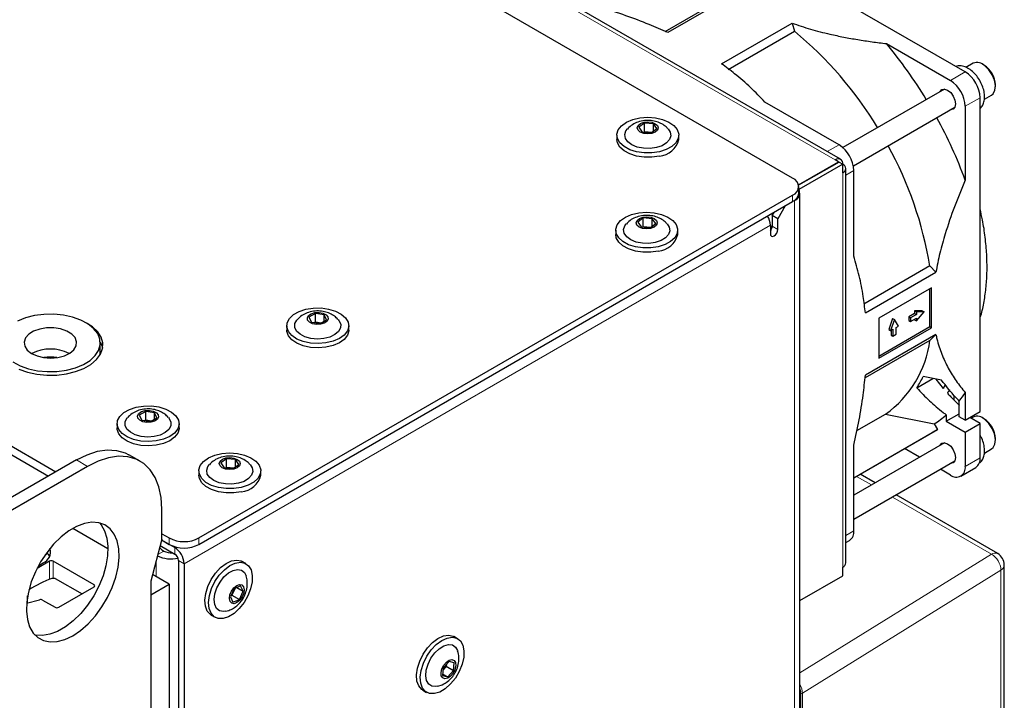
# Paper-space layout 'Blatt4' of a CAD drawing. Header units: millimetres. Extents: x 5 to 418, y 2 to 292.
# Tile 69 of 70: x 303 to 350, y 194 to 227. Entities that reach past the tile are written whole.
import ezdxf

# ---------------------------------------------------------------- set-up
doc = ezdxf.new("R2010")
doc.units = ezdxf.units.MM

psp = doc.layouts.new('Blatt4')

# ---------------------------------------------------------------- linework, layer by layer
at = {"color": 7, "linetype": 'Continuous', "lineweight": 25}
for p, q in [((340.085, 219.017), (283.163, 251.877)), ((342.368, 219.909), (308.426, 239.503)), ((254.1, 234.427), (305.011, 205.037)), ((253.747, 234.223), (304.658, 204.832)), ((348.305, 224.068), (333.456, 232.641)), ((337.493, 227.879), (334.137, 225.941)), ((334.015, 225.994), (337.1, 227.776)), ((336.7, 224.461), (340.056, 226.399)), ((337.023, 224.187), (340.17, 226.004)), ((340.056, 226.399), (340.17, 226.004)), ((344.554, 225.417), (347.598, 223.66)), ((348.685, 224.482), (348.338, 224.281)), ((349.194, 224.398), (349.123, 224.438)), ((347.314, 223.257), (342.477, 220.465)), ((349.742, 223.367), (349.742, 223.449)), ((349.012, 207.901), (349.012, 222.844)), ((349.217, 222.768), (349.56, 222.966)), ((342.294, 220.599), (338.763, 222.637)), ((342.977, 219.599), (347.814, 222.391)), ((348.305, 222.435), (348.305, 218.92)), ((333.029, 221.637), (332.762, 221.441)), ((332.762, 221.441), (332.923, 221.209)), ((333.458, 221.602), (333.029, 221.637)), ((333.029, 221.229), (333.029, 221.637)), ((333.351, 221.173), (333.619, 221.37)), ((333.619, 221.37), (333.458, 221.602)), ((333.458, 221.251), (333.458, 221.602)), ((331.715, 221.058), (331.715, 220.854)), ((332.923, 221.209), (333.351, 221.173)), ((332.994, 221.203), (333.029, 221.229)), ((333.029, 221.229), (333.387, 221.199)), ((333.029, 221.229), (333.038, 221.199)), ((334.665, 220.854), (334.665, 221.058)), ((342.277, 219.792), (342.118, 219.884)), ((340.368, 218.69), (342.277, 219.792)), ((342.294, 219.782), (340.372, 218.672)), ((342.471, 219.68), (340.379, 218.472)), ((342.277, 219.772), (342.277, 219.792)), ((342.294, 219.782), (342.471, 219.68)), ((342.471, 219.272), (342.471, 219.68)), ((342.618, 200.696), (342.618, 219.476)), ((343.001, 215.296), (343.001, 219.374)), ((340.378, 218.303), (340.378, 218.609)), ((311.818, 201.883), (340.085, 218.201)), ((340.429, 190.499), (340.429, 218.303)), ((311.818, 201.576), (340.085, 217.894)), ((339.731, 217.69), (339.378, 217.078)), ((340.173, 217.945), (339.731, 217.69)), ((332.976, 217.116), (332.709, 216.92)), ((333.405, 217.081), (332.976, 217.116)), ((332.976, 216.708), (332.976, 217.116)), ((333.566, 216.849), (333.405, 217.081)), ((333.405, 216.73), (333.405, 217.081)), ((339.112, 217.231), (339.201, 217.384)), ((339.378, 217.078), (339.112, 217.231)), ((339.112, 217.231), (339.112, 216.721)), ((339.378, 216.568), (339.378, 217.078)), ((332.709, 216.92), (332.87, 216.688)), ((332.87, 216.688), (333.298, 216.652)), ((332.941, 216.682), (332.976, 216.708)), ((332.976, 216.708), (333.334, 216.678)), ((332.976, 216.708), (332.985, 216.678)), ((333.298, 216.652), (333.566, 216.849)), ((339.024, 216.772), (339.024, 216.364)), ((331.662, 216.537), (331.662, 216.333)), ((334.612, 216.333), (334.612, 216.537)), ((346.621, 214.831), (343.474, 213.014)), ((346.621, 214.831), (346.907, 214.535)), ((343.55, 212.597), (346.907, 214.535)), ((346.702, 213.799), (344.191, 212.349)), ((346.702, 211.892), (346.702, 213.799)), ((346.614, 211.943), (346.614, 213.748)), ((317.36, 212.574), (317.056, 212.396)), ((317.056, 212.396), (317.171, 212.155)), ((317.779, 212.511), (317.36, 212.574)), ((317.36, 212.165), (317.36, 212.574)), ((317.894, 212.27), (317.779, 212.511)), ((317.779, 212.202), (317.779, 212.511)), ((345.895, 212.571), (345.616, 212.41)), ((345.616, 212.41), (345.616, 212.241)), ((345.616, 212.41), (345.704, 212.359)), ((345.983, 212.52), (345.704, 212.359)), ((346.257, 212.696), (345.895, 212.7)), ((345.895, 212.7), (345.895, 212.571)), ((345.895, 212.7), (345.983, 212.649)), ((345.895, 212.571), (345.983, 212.52)), ((345.983, 212.649), (345.983, 212.52)), ((346.345, 212.645), (345.983, 212.649)), ((345.983, 212.222), (346.345, 212.645)), ((346.257, 212.696), (346.345, 212.645)), ((316, 211.986), (316, 211.782)), ((317.171, 212.155), (317.59, 212.092)), ((317.307, 212.134), (317.36, 212.165)), ((317.36, 212.165), (317.643, 212.123)), ((317.36, 212.165), (317.368, 212.125)), ((317.59, 212.092), (317.894, 212.27)), ((318.95, 211.782), (318.95, 211.986)), ((344.191, 212.349), (344.191, 210.443)), ((344.191, 210.545), (346.614, 211.943)), ((344.848, 212.328), (344.663, 211.803)), ((344.936, 212.277), (344.751, 211.752)), ((344.848, 212.328), (344.936, 212.277)), ((345.121, 211.966), (344.936, 212.277)), ((345.009, 211.901), (345.121, 211.966)), ((345.616, 212.241), (345.704, 212.19)), ((345.704, 212.359), (345.704, 212.19)), ((345.704, 212.19), (345.983, 212.351)), ((345.895, 212.3), (345.895, 212.273)), ((345.895, 212.273), (345.983, 212.222)), ((345.983, 212.351), (345.983, 212.222)), ((346.614, 211.943), (346.702, 211.892)), ((346.907, 211.575), (343.55, 209.637)), ((344.191, 210.443), (346.702, 211.892)), ((344.663, 211.803), (344.751, 211.752)), ((344.751, 211.752), (344.863, 211.816)), ((344.774, 211.765), (344.774, 211.545)), ((344.774, 211.545), (344.863, 211.494)), ((344.863, 211.816), (344.863, 211.494)), ((344.863, 211.494), (345.009, 211.579)), ((345.009, 211.579), (345.009, 211.901)), ((346.907, 211.575), (346.621, 211.286)), ((307.122, 210.761), (307.122, 211.169)), ((346.621, 211.286), (343.535, 209.505)), ((347.177, 209.395), (346.302, 209.571)), ((346, 209.035), (346.766, 209.478)), ((346.903, 209.45), (347.254, 209.004)), ((347.776, 208.446), (347.778, 208.666)), ((348.305, 208.803), (348.305, 207.493)), ((348.022, 207.656), (348.022, 208.402)), ((309.281, 207.91), (308.977, 207.732)), ((308.977, 207.732), (309.092, 207.491)), ((309.7, 207.847), (309.281, 207.91)), ((309.281, 207.502), (309.281, 207.91)), ((309.815, 207.606), (309.7, 207.847)), ((309.7, 207.539), (309.7, 207.847)), ((343.145, 206.996), (344.509, 207.783)), ((344.509, 207.783), (346.828, 207.318)), ((347.403, 207.442), (348.022, 207.799)), ((347.403, 207.745), (347.403, 207.442)), ((348.305, 207.493), (349.012, 207.901)), ((307.921, 207.322), (307.921, 207.118)), ((309.092, 207.491), (309.511, 207.428)), ((309.228, 207.471), (309.281, 207.502)), ((309.281, 207.502), (309.564, 207.459)), ((309.281, 207.502), (309.29, 207.461)), ((309.511, 207.428), (309.815, 207.606)), ((310.871, 207.118), (310.871, 207.322)), ((346.828, 207.318), (346.986, 207.045)), ((347.403, 207.442), (348.305, 206.921)), ((348.305, 207.493), (348.022, 207.656)), ((348.305, 206.921), (349.012, 207.329)), ((349.012, 207.329), (348.517, 207.615)), ((348.685, 207.641), (348.579, 207.579)), ((349.012, 205.696), (349.012, 207.329)), ((349.194, 207.556), (349.123, 207.597)), ((343.001, 204.745), (346.986, 207.045)), ((343.001, 204.745), (346.736, 206.901)), ((346.986, 207.045), (346.736, 206.901)), ((348.305, 206.921), (348.305, 205.288)), ((347.314, 206.416), (343.001, 203.926)), ((343.001, 202.226), (343.001, 206.305)), ((349.742, 206.526), (349.742, 206.607)), ((309.015, 205.54), (308.484, 205.846)), ((346.125, 205.73), (345.416, 206.139)), ((349.215, 205.926), (349.56, 206.125)), ((305.984, 205.598), (301.565, 203.047)), ((313.124, 205.656), (312.857, 205.459)), ((312.857, 205.459), (313.018, 205.227)), ((313.553, 205.62), (313.124, 205.656)), ((313.124, 205.248), (313.124, 205.656)), ((313.446, 205.192), (313.714, 205.388)), ((313.714, 205.388), (313.553, 205.62)), ((313.553, 205.27), (313.553, 205.62)), ((343.001, 202.772), (347.814, 205.55)), ((306.515, 205.292), (302.095, 202.741)), ((311.81, 205.077), (311.81, 204.873)), ((313.018, 205.227), (313.446, 205.192)), ((313.089, 205.222), (313.124, 205.248)), ((313.124, 205.248), (313.482, 205.218)), ((313.124, 205.248), (313.133, 205.218)), ((314.76, 204.873), (314.76, 205.077)), ((344.009, 204.508), (343.3, 204.917)), ((347.598, 204.88), (347.125, 205.152)), ((348.098, 204.83), (348.805, 205.238)), ((349.852, 201.135), (345.009, 203.931)), ((310.05, 201.822), (310.05, 203.25)), ((307.487, 201.362), (305.807, 202.332)), ((310.05, 202.087), (310.404, 201.883)), ((310.05, 201.822), (309.52, 199.833)), ((310.041, 201.786), (310.404, 201.576)), ((310.041, 201.786), (310.669, 201.423)), ((342.618, 201.667), (342.794, 201.769)), ((304.57, 201.107), (304.57, 201.18)), ((309.97, 201.521), (310.669, 201.117)), ((304.703, 200.775), (304.109, 200.432)), ((304.187, 200.579), (304.393, 200.699)), ((304.57, 201.107), (304.481, 201.055)), ((306.824, 199.653), (304.88, 200.775)), ((310.846, 200.811), (310.846, 173.518)), ((311.111, 200.658), (311.111, 173.365)), ((314.058, 200.659), (313.881, 200.761)), ((342.471, 200.083), (342.471, 200.491)), ((350.164, 137.928), (350.164, 200.594)), ((304.975, 199.955), (304.817, 199.955)), ((304.975, 199.955), (306.25, 199.219)), ((309.52, 199.833), (309.52, 119.052)), ((310.404, 199.678), (309.602, 200.141)), ((340.429, 198.905), (342.471, 200.083)), ((305.145, 198.581), (306.824, 199.551)), ((309.52, 199.168), (310.404, 199.678)), ((310.404, 199.678), (310.404, 130.885)), ((313.499, 199.462), (313.317, 199.072)), ((313.54, 199.48), (313.39, 199.159)), ((313.803, 199.598), (313.499, 199.462)), ((313.625, 199.518), (313.925, 199.345)), ((313.744, 198.955), (313.925, 199.345)), ((313.925, 199.345), (313.803, 199.598)), ((303.61, 198.773), (304.23, 198.94)), ((303.657, 198.786), (303.657, 199.124)), ((304.371, 198.926), (304.968, 198.581)), ((309.52, 199.168), (309.52, 130.374)), ((313.317, 199.072), (313.439, 198.819)), ((313.39, 199.159), (313.349, 199.141)), ((313.368, 199.182), (313.39, 199.159)), ((313.39, 199.159), (313.744, 198.955)), ((313.439, 198.819), (313.744, 198.955)), ((312.406, 198.207), (312.583, 198.104)), ((324.134, 197.086), (323.958, 197.188)), ((323.729, 196.005), (323.45, 195.7)), ((323.977, 195.94), (323.729, 196.005)), ((323.45, 195.7), (323.418, 195.33)), ((323.592, 195.774), (323.442, 195.611)), ((323.539, 195.797), (323.592, 195.774)), ((323.599, 195.863), (323.592, 195.774)), ((323.592, 195.774), (323.945, 195.57)), ((323.665, 195.265), (323.945, 195.57)), ((323.945, 195.57), (323.977, 195.94)), ((323.418, 195.33), (323.665, 195.265)), ((323.424, 195.404), (323.665, 195.265)), ((322.483, 194.633), (322.66, 194.531)), ((323.185, 194.825), (323.406, 194.897))]:
    psp.add_line(p, q, dxfattribs=at)
at = {"color": 7, "linetype": 'Continuous', "lineweight": 18}
for p, q in [((308.176, 239.478), (342.118, 219.884)), ((347.598, 223.66), (348.305, 224.068)), ((349.012, 222.844), (348.305, 222.435)), ((341.734, 220.275), (342.294, 220.599)), ((342.471, 219.272), (342.471, 200.491)), ((343.001, 219.374), (342.618, 219.152)), ((340.085, 217.894), (340.085, 218.201)), ((340.168, 217.949), (340.173, 217.945)), ((340.173, 217.945), (340.173, 190.142)), ((339.024, 216.772), (311.111, 200.658)), ((339.112, 216.721), (339.378, 216.568)), ((306.515, 205.292), (305.984, 205.598)), ((348.305, 205.288), (349.012, 205.696)), ((343.834, 204.407), (343.124, 204.816)), ((349.547, 201.108), (344.834, 203.829)), ((342.618, 202.005), (343.001, 202.226)), ((310.404, 201.576), (310.404, 201.883)), ((311.818, 201.883), (311.818, 201.576)), ((310.139, 201.26), (309.857, 201.098)), ((310.721, 201.453), (310.669, 201.423)), ((310.669, 201.117), (310.669, 201.423)), ((304.703, 199.91), (304.703, 200.775)), ((304.88, 200.775), (304.88, 199.955)), ((309.785, 200.035), (309.785, 200.827)), ((310.846, 200.811), (311.111, 200.658)), ((340.429, 195.457), (349.547, 201.108)), ((350.004, 200.352), (340.553, 194.494)), ((350.004, 137.687), (350.004, 200.352)), ((306.824, 199.551), (306.824, 199.653)), ((303.645, 198.782), (303.645, 199.057)), ((340.48, 126.932), (340.48, 194.493)), ((340.553, 194.494), (340.553, 126.933))]:
    psp.add_line(p, q, dxfattribs=at)
at = {"color": 7, "linetype": 'Continuous', "lineweight": 25, "flags": 128}
for points in [[(349.56, 222.966), (349.637, 223.03), (349.721, 223.196), (349.74, 223.419), (349.692, 223.676), (349.582, 223.937), (349.423, 224.176), (349.231, 224.365)], [(347.116, 223.143), (347.196, 223.233), (347.32, 223.256), (347.465, 223.206), (347.611, 223.089), (347.734, 222.922), (347.816, 222.732), (347.845, 222.548)], [(347.845, 222.548), (347.816, 222.396), (347.734, 222.302), (347.616, 222.277)], [(333.739, 220.268), (333.381, 220.214), (333.012, 220.213), (332.653, 220.265), (332.328, 220.367), (332.058, 220.513), (331.858, 220.692), (331.743, 220.895), (331.718, 221.108), (331.786, 221.318), (331.942, 221.511), (332.176, 221.676), (332.474, 221.803), (332.818, 221.882), (333.184, 221.91), (333.551, 221.884), (333.896, 221.806), (334.196, 221.681), (334.432, 221.517), (334.591, 221.325), (334.662, 221.115), (334.64, 220.902), (334.528, 220.699), (334.331, 220.518), (334.062, 220.371), (333.739, 220.268)], [(333.6, 220.469), (333.295, 220.426), (332.983, 220.435), (332.687, 220.494), (332.432, 220.598), (332.238, 220.74), (332.121, 220.908), (332.092, 221.088), (332.151, 221.266), (332.218, 221.355)], [(333.376, 221.137), (333.185, 221.116), (332.994, 221.14), (332.833, 221.203), (332.726, 221.298), (332.69, 221.408), (332.731, 221.519), (332.841, 221.612), (333.004, 221.673), (333.196, 221.694), (333.387, 221.671), (333.548, 221.607), (333.655, 221.512), (333.69, 221.402), (333.65, 221.292), (333.54, 221.199), (333.376, 221.137)], [(334.16, 221.358), (334.259, 221.208), (334.289, 221.028), (334.23, 220.851), (334.087, 220.69), (333.871, 220.559), (333.6, 220.469)], [(333.739, 220.064), (333.381, 220.01), (333.012, 220.009), (332.653, 220.061), (332.328, 220.163), (332.058, 220.308), (331.858, 220.488), (331.743, 220.691), (331.715, 220.854)], [(333.686, 215.747), (333.328, 215.693), (332.959, 215.692), (332.6, 215.744), (332.275, 215.846), (332.005, 215.992), (331.805, 216.171), (331.69, 216.374), (331.665, 216.587), (331.733, 216.797), (331.889, 216.99), (332.123, 217.156), (332.421, 217.282), (332.765, 217.361), (333.131, 217.389), (333.498, 217.363), (333.843, 217.285), (334.143, 217.16), (334.379, 216.996), (334.538, 216.804), (334.609, 216.594), (334.587, 216.381), (334.475, 216.178), (334.278, 215.997), (334.009, 215.85), (333.686, 215.747)], [(333.323, 216.616), (333.132, 216.596), (332.941, 216.619), (332.78, 216.683), (332.673, 216.777), (332.637, 216.888), (332.678, 216.998), (332.788, 217.091), (332.951, 217.152), (333.143, 217.173), (333.334, 217.15), (333.495, 217.086), (333.601, 216.992), (333.637, 216.881), (333.597, 216.771), (333.487, 216.678), (333.323, 216.616)], [(333.547, 215.948), (333.242, 215.905), (332.93, 215.914), (332.634, 215.973), (332.379, 216.077), (332.185, 216.22), (332.068, 216.387), (332.039, 216.567), (332.098, 216.745), (332.165, 216.834)], [(334.107, 216.837), (334.206, 216.687), (334.236, 216.507), (334.177, 216.33), (334.034, 216.169), (333.818, 216.038), (333.547, 215.948)], [(333.686, 215.543), (333.328, 215.489), (332.959, 215.488), (332.6, 215.54), (332.275, 215.642), (332.005, 215.788), (331.805, 215.967), (331.69, 216.17), (331.662, 216.333)], [(339.024, 216.364), (339.037, 216.293), (339.076, 216.249), (339.133, 216.238), (339.201, 216.261), (339.268, 216.316), (339.326, 216.393), (339.364, 216.482), (339.378, 216.568)], [(304.132, 209.845), (304.592, 209.801), (305.057, 209.81), (305.51, 209.871), (305.935, 209.982), (306.313, 210.139), (306.631, 210.335), (306.877, 210.563), (307.041, 210.814), (307.117, 211.08), (307.102, 211.348), (306.996, 211.61), (306.804, 211.855), (306.533, 212.073), (306.193, 212.257), (305.797, 212.399), (305.362, 212.494), (304.902, 212.537), (304.437, 212.529), (303.984, 212.468), (303.56, 212.357), (303.181, 212.2)], [(317.867, 211.165), (317.501, 211.134), (317.133, 211.157), (316.787, 211.232), (316.484, 211.355), (316.244, 211.517), (316.08, 211.708), (316.005, 211.917), (316.021, 212.13), (316.129, 212.335), (316.322, 212.517), (316.587, 212.666), (316.908, 212.772), (317.264, 212.829), (317.634, 212.832), (317.994, 212.783), (318.321, 212.683), (318.595, 212.54), (318.798, 212.362), (318.919, 212.16), (318.948, 211.947), (318.886, 211.737), (318.734, 211.542), (318.504, 211.375), (318.208, 211.247), (317.867, 211.165)], [(317.608, 212.055), (317.413, 212.046), (317.228, 212.082), (317.08, 212.155), (316.993, 212.256), (316.979, 212.368), (317.04, 212.475), (317.168, 212.561), (317.342, 212.611), (317.537, 212.619), (317.722, 212.584), (317.869, 212.51), (317.957, 212.41), (317.971, 212.297), (317.91, 212.19), (317.782, 212.105), (317.608, 212.055)], [(303.249, 209.912), (303.655, 209.769), (304.1, 209.673), (304.569, 209.628), (305.044, 209.634), (305.508, 209.693), (305.945, 209.801), (306.339, 209.954), (306.675, 210.148), (306.941, 210.376), (307.128, 210.628), (307.229, 210.896), (307.241, 211.17), (307.162, 211.441), (306.996, 211.698), (306.748, 211.932), (306.47, 212.113)], [(317.767, 211.374), (317.457, 211.351), (317.148, 211.38), (316.865, 211.457), (316.632, 211.578), (316.467, 211.732), (316.384, 211.906), (316.389, 212.087), (316.482, 212.259), (316.504, 212.284)], [(318.445, 212.285), (318.483, 212.24), (318.566, 212.066), (318.561, 211.885), (318.468, 211.712), (318.294, 211.562), (318.054, 211.446), (317.767, 211.374)], [(304.423, 210.472), (304.761, 210.448), (305.098, 210.477), (305.409, 210.557), (305.67, 210.683), (305.863, 210.845), (305.974, 211.031), (305.993, 211.227), (305.92, 211.419), (305.76, 211.592), (305.525, 211.734), (305.232, 211.834), (304.903, 211.885), (304.563, 211.883), (304.236, 211.828), (303.947, 211.724), (303.718, 211.579), (303.564, 211.403), (303.499, 211.21), (303.526, 211.014), (303.644, 210.83), (303.843, 210.671), (304.11, 210.549), (304.423, 210.472)], [(317.867, 210.961), (317.501, 210.93), (317.133, 210.953), (316.787, 211.028), (316.484, 211.151), (316.244, 211.313), (316.08, 211.504), (316.005, 211.713), (316, 211.782)], [(318.95, 211.782), (318.948, 211.743), (318.886, 211.533), (318.734, 211.338), (318.504, 211.171), (318.208, 211.043), (317.867, 210.961)], [(307.121, 211.214), (307.212, 211), (307.233, 210.914)], [(307.102, 210.583), (307.117, 210.671), (307.122, 210.761)], [(302.961, 210.265), (303.301, 210.082), (303.697, 209.94), (304.132, 209.845)], [(309.788, 206.501), (309.422, 206.471), (309.055, 206.494), (308.709, 206.569), (308.406, 206.691), (308.165, 206.853), (308.002, 207.045), (307.926, 207.254), (307.943, 207.467), (308.051, 207.671), (308.243, 207.853), (308.508, 208.002), (308.829, 208.108), (309.185, 208.165), (309.555, 208.169), (309.915, 208.119), (310.242, 208.02), (310.516, 207.876), (310.72, 207.698), (310.84, 207.496), (310.87, 207.284), (310.807, 207.073), (310.655, 206.879), (310.425, 206.712), (310.13, 206.583), (309.788, 206.501)], [(309.529, 207.391), (309.335, 207.383), (309.149, 207.418), (309.002, 207.492), (308.914, 207.592), (308.9, 207.705), (308.961, 207.812), (309.089, 207.897), (309.263, 207.947), (309.458, 207.955), (309.643, 207.92), (309.791, 207.846), (309.878, 207.746), (309.892, 207.633), (309.831, 207.527), (309.703, 207.441), (309.529, 207.391)], [(309.689, 206.71), (309.378, 206.687), (309.069, 206.716), (308.786, 206.794), (308.553, 206.914), (308.388, 207.068), (308.305, 207.242), (308.31, 207.423), (308.403, 207.595), (308.425, 207.62)], [(310.366, 207.621), (310.404, 207.576), (310.487, 207.402), (310.482, 207.221), (310.389, 207.049), (310.216, 206.898), (309.976, 206.782), (309.689, 206.71)], [(349.56, 206.125), (349.637, 206.189), (349.721, 206.355), (349.74, 206.578), (349.692, 206.835), (349.582, 207.096), (349.423, 207.334), (349.231, 207.524)], [(309.788, 206.297), (309.422, 206.267), (309.055, 206.29), (308.709, 206.365), (308.406, 206.487), (308.165, 206.649), (308.002, 206.84), (307.926, 207.049), (307.921, 207.118)], [(310.871, 207.118), (310.87, 207.079), (310.807, 206.869), (310.655, 206.674), (310.425, 206.508), (310.13, 206.379), (309.788, 206.297)], [(347.116, 206.302), (347.196, 206.391), (347.32, 206.415), (347.465, 206.365), (347.611, 206.247), (347.734, 206.081), (347.816, 205.891), (347.845, 205.706)], [(305.984, 205.598), (306.488, 205.847), (306.981, 206.008), (307.453, 206.077), (307.896, 206.054), (308.3, 205.938), (308.484, 205.846)], [(313.834, 204.287), (313.476, 204.233), (313.107, 204.232), (312.748, 204.284), (312.423, 204.386), (312.153, 204.531), (311.953, 204.711), (311.838, 204.914), (311.813, 205.127), (311.881, 205.337), (312.037, 205.53), (312.271, 205.695), (312.569, 205.821), (312.913, 205.901), (313.279, 205.928), (313.646, 205.903), (313.991, 205.825), (314.291, 205.7), (314.527, 205.536), (314.686, 205.343), (314.757, 205.134), (314.735, 204.921), (314.623, 204.718), (314.426, 204.537), (314.157, 204.39), (313.834, 204.287)], [(310.05, 203.25), (310.014, 203.811), (309.907, 204.318), (309.731, 204.762), (309.489, 205.134), (309.187, 205.426), (308.83, 205.632), (308.426, 205.748), (307.983, 205.771), (307.511, 205.702), (307.018, 205.541), (306.515, 205.292)], [(313.695, 204.487), (313.39, 204.445), (313.078, 204.453), (312.782, 204.512), (312.527, 204.617), (312.333, 204.759), (312.216, 204.927), (312.187, 205.107), (312.246, 205.284), (312.313, 205.373)], [(313.471, 205.156), (313.28, 205.135), (313.089, 205.159), (312.928, 205.222), (312.821, 205.317), (312.785, 205.427), (312.826, 205.537), (312.936, 205.63), (313.099, 205.692), (313.291, 205.713), (313.482, 205.689), (313.643, 205.626), (313.749, 205.531), (313.785, 205.421), (313.745, 205.31), (313.635, 205.217), (313.471, 205.156)], [(314.255, 205.377), (314.354, 205.227), (314.384, 205.047), (314.325, 204.869), (314.182, 204.709), (313.966, 204.578), (313.695, 204.487)], [(347.845, 205.706), (347.816, 205.555), (347.734, 205.46), (347.616, 205.436)], [(313.834, 204.082), (313.476, 204.028), (313.107, 204.028), (312.748, 204.08), (312.423, 204.182), (312.153, 204.327), (311.953, 204.507), (311.838, 204.71), (311.81, 204.873)], [(305.808, 197.229), (306.181, 197.481), (306.544, 197.8), (306.885, 198.175), (307.196, 198.597), (307.466, 199.052), (307.689, 199.529), (307.858, 200.013), (307.968, 200.49), (308.015, 200.947), (307.999, 201.37), (307.921, 201.747), (307.781, 202.068), (307.584, 202.324), (307.337, 202.505), (307.045, 202.609), (306.718, 202.631), (306.364, 202.571), (305.995, 202.431), (305.62, 202.215), (305.251, 201.929), (304.897, 201.58), (304.57, 201.18), (304.279, 200.74), (304.031, 200.272), (303.835, 199.79), (303.695, 199.308), (303.616, 198.839), (303.6, 198.398), (303.648, 197.996), (303.757, 197.646), (303.926, 197.356), (304.149, 197.137), (304.419, 196.994), (304.73, 196.931), (305.072, 196.95), (305.434, 197.05), (305.808, 197.229)], [(307.082, 202.601), (307.159, 202.511), (307.328, 202.222), (307.437, 201.871), (307.485, 201.47), (307.469, 201.028), (307.39, 200.559), (307.25, 200.077), (307.054, 199.595), (306.806, 199.127), (306.515, 198.687), (306.188, 198.287), (305.834, 197.939), (305.465, 197.652), (305.09, 197.436), (304.721, 197.296), (304.367, 197.236), (304.04, 197.258), (304.003, 197.267)], [(304.709, 201.005), (304.664, 201.077), (304.57, 201.182)], [(312.406, 198.207), (312.364, 198.234), (312.216, 198.398), (312.127, 198.63), (312.101, 198.916), (312.141, 199.238), (312.244, 199.575), (312.404, 199.906), (312.61, 200.211), (312.85, 200.47), (313.108, 200.667), (313.368, 200.79), (313.614, 200.83), (313.831, 200.787), (313.881, 200.761)], [(313.738, 198.519), (313.487, 198.289), (313.226, 198.128), (312.97, 198.045), (312.737, 198.047), (312.541, 198.132), (312.393, 198.296), (312.304, 198.528), (312.278, 198.814), (312.318, 199.136), (312.421, 199.473), (312.581, 199.804), (312.787, 200.109), (313.027, 200.368), (313.285, 200.565), (313.545, 200.688), (313.791, 200.728), (314.008, 200.685), (314.181, 200.559), (314.301, 200.359), (314.359, 200.098), (314.351, 199.792), (314.279, 199.46), (314.147, 199.124), (313.963, 198.803), (313.738, 198.519)], [(313.094, 198.392), (312.986, 198.378), (312.801, 198.413), (312.659, 198.527), (312.571, 198.71), (312.543, 198.948), (312.578, 199.221), (312.674, 199.507), (312.821, 199.782), (313.01, 200.025), (313.223, 200.217), (313.444, 200.34), (313.656, 200.386), (313.84, 200.35), (313.982, 200.236), (314.063, 200.079)], [(313.763, 198.916), (313.628, 198.804), (313.492, 198.754), (313.376, 198.773), (313.297, 198.858), (313.268, 198.997), (313.292, 199.168), (313.367, 199.345), (313.48, 199.501), (313.615, 199.613), (313.75, 199.663), (313.866, 199.644), (313.945, 199.559), (313.975, 199.42), (313.95, 199.249), (313.876, 199.072), (313.763, 198.916)], [(322.483, 194.633), (322.431, 194.668), (322.286, 194.836), (322.2, 195.071), (322.178, 195.36), (322.222, 195.682), (322.328, 196.02), (322.49, 196.35), (322.699, 196.653), (322.94, 196.909), (323.198, 197.102), (323.458, 197.221), (323.703, 197.257), (323.918, 197.209), (323.958, 197.188)], [(323.288, 194.548), (323.033, 194.47), (322.802, 194.476), (322.607, 194.566), (322.463, 194.734), (322.377, 194.969), (322.355, 195.258), (322.398, 195.58), (322.505, 195.918), (322.667, 196.248), (322.875, 196.551), (323.117, 196.807), (323.375, 197), (323.635, 197.119), (323.88, 197.155), (324.095, 197.107), (324.266, 196.977), (324.382, 196.773), (324.436, 196.509), (324.425, 196.201), (324.35, 195.869), (324.214, 195.532), (324.028, 195.213), (323.801, 194.932), (323.549, 194.705), (323.288, 194.548)], [(323.175, 194.82), (323.101, 194.807), (322.91, 194.827), (322.759, 194.926), (322.66, 195.097), (322.62, 195.326), (322.643, 195.593), (322.727, 195.878), (322.866, 196.158), (323.047, 196.409), (323.257, 196.611), (323.478, 196.749), (323.693, 196.81), (323.884, 196.79), (324.035, 196.691), (324.134, 196.52), (324.141, 196.5)], [(323.661, 195.208), (323.529, 195.179), (323.423, 195.22), (323.358, 195.323), (323.346, 195.475), (323.387, 195.651), (323.475, 195.824), (323.597, 195.969), (323.734, 196.062), (323.866, 196.091), (323.972, 196.051), (324.036, 195.947), (324.049, 195.795), (324.008, 195.62), (323.92, 195.446), (323.798, 195.302), (323.661, 195.208)]]:
    psp.add_lwpolyline(points, dxfattribs=at)
at = {"color": 7, "linetype": 'Continuous', "lineweight": 25}
for centre, radius, start, end in [((328.902, 212.27), 17.764, 30.9975, 50.6326), ((327.661, 211.37), 21.97, 31.2219, 39.7469), ((348.871, 224.016), 0.502, 44.1271, 111.7166), ((348.568, 223.404), 1.174, 2.1839, 57.8107), ((346.77, 222.366), 1.537, 2.6055, 57.3945), ((347.477, 222.774), 1.537, 2.6055, 57.3945), ((327.692, 211.314), 21.972, 20.2533, 28.7787), ((333.668, 221.085), 1.024, 273.9758, 346.9699), ((341.466, 219.304), 1.537, 2.6055, 57.3945), ((329.091, 211.938), 17.766, 9.3685, 29.0037), ((342.256, 219.715), 0.218, 350.786, 129.2033), ((342.394, 219.476), 0.218, 290.7834, 69.2166), ((339.93, 218.609), 0.437, 290.7834, 69.2166), ((340.042, 218.3), 0.378, 290.3159, 27.0552), ((339.877, 218.353), 0.503, 294.3747, 354.3052), ((338.113, 216.738), 0.912, 2.1236, 30.9778), ((338.725, 216.74), 0.388, 320.4485, 357.1401), ((333.615, 216.564), 1.024, 273.9758, 346.9699), ((341.604, 211.923), 5.057, 305.0583, 352.7631), ((304.747, 208.993), 1.885, 62.049, 117.951), ((304.747, 208.69), 1.807, 80.1308, 99.8692), ((341.662, 211.83), 5.16, 327.2071, 334.0317), ((343.875, 211.627), 5.253, 322.1261, 327.4804), ((344.492, 211.067), 4.418, 301.9289, 311.2268), ((348.871, 207.175), 0.502, 44.1271, 111.7166), ((348.568, 206.563), 1.174, 2.1839, 57.8107), ((348.536, 205.636), 0.48, 304.0564, 7.2558), ((313.763, 205.104), 1.024, 273.9758, 346.9699), ((347.874, 205.218), 0.437, 230.7967, 9.214), ((342.526, 202.166), 0.48, 304.0564, 7.2558), ((311.111, 203.247), 1.537, 242.6097, 297.3903), ((304.199, 201.214), 0.551, 290.6831, 17.4647), ((310.485, 201.83), 0.667, 216.2732, 238.6992), ((310.488, 201.931), 0.756, 242.5138, 275.7046), ((311.111, 202.941), 1.537, 242.6097, 297.3903), ((310.151, 200.614), 0.961, 2.6055, 57.3945), ((349.539, 200.594), 0.625, 0, 60.0027), ((304.791, 200.605), 0.192, 62.6097, 117.3903), ((310.493, 202.455), 1.57, 245.3582, 282.1903), ((310.462, 200.794), 0.384, 2.6055, 57.3945), ((342.367, 200.721), 0.251, 294.3747, 354.3052), ((306.847, 194.492), 5.827, 110.3875, 122.4541), ((306.805, 199.602), 0.0546, 290.7834, 69.2166), ((304.282, 198.752), 0.195, 62.8968, 105.4788), ((305.056, 198.752), 0.192, 242.6097, 297.3903)]:
    psp.add_arc(centre, radius, start, end, dxfattribs=at)
at = {"color": 7, "linetype": 'Continuous', "lineweight": 18}
for centre, radius, start, end in [((349.723, 200.854), 0.309, 65.3602, 124.6041), ((349.097, 200.321), 0.907, 2.0018, 60.2671), ((349.865, 200.618), 0.3, 297.475, 355.2816), ((340.515, 194.56), 0.0762, 242.4446, 299.2876)]:
    psp.add_arc(centre, radius, start, end, dxfattribs=at)
at = {"color": 7, "linetype": 'Continuous', "lineweight": 25}
for major_axis, start_param, end_param in [((1.463, 12.005), 0.727153, 0.749913), ((1.399, 11.48), 0.702652, 0.726093)]:
    psp.add_ellipse((349.478, 199.818), major_axis=major_axis, ratio=0.402531, start_param=start_param, end_param=end_param, dxfattribs=at)
at = {"color": 7, "linetype": 'Continuous', "lineweight": 18}
for centre, major_axis, ratio, start_param, end_param in [((340.108, 194.748), (-0.314, 0.54), 0.581041, 3.925082, 4.689681), ((340.073, 194.727), (-0.288, 0.498), 0.577908, 3.926308, 4.430945)]:
    psp.add_ellipse(centre, major_axis=major_axis, ratio=ratio, start_param=start_param, end_param=end_param, dxfattribs=at)
at = {"color": 7, "linetype": 'Continuous', "lineweight": 25}
for points, knots in [([(334.137, 225.941), (333.845, 226.071), (333.202, 226.358), (332.146, 226.757), (331.367, 227.007), (330.977, 227.132)], [0, 0, 0, 0, 0.292322, 0.645449, 1, 1, 1, 1]), ([(340.056, 226.399), (340.199, 226.348), (340.485, 226.245), (340.932, 226.108), (341.391, 225.982), (341.811, 225.879), (342.187, 225.796), (342.517, 225.729), (342.849, 225.667), (343.298, 225.59), (343.865, 225.503), (344.324, 225.446), (344.554, 225.417)], [0, 0, 0, 0, 0.104246, 0.208777, 0.314077, 0.419595, 0.491727, 0.563909, 0.636232, 0.708595, 0.854184, 1, 1, 1, 1]), ([(338.763, 222.637), (338.541, 222.867), (338.096, 223.329), (337.403, 223.937), (336.911, 224.304), (336.7, 224.461)], [0, 0, 0, 0, 0.362186, 0.725769, 1, 1, 1, 1]), ([(349.012, 222.334), (349.038, 222.356), (349.116, 222.421), (349.19, 222.586), (349.235, 222.81), (349.221, 223.072), (349.15, 223.352), (349.024, 223.63), (348.854, 223.885), (348.649, 224.101), (348.418, 224.265), (348.185, 224.35), (347.992, 224.37), (347.895, 224.335), (347.863, 224.324)], [0, 0, 0, 0, 0.0407054, 0.1227116, 0.2087485, 0.3007092, 0.3954303, 0.4899976, 0.584546, 0.6797445, 0.7763936, 0.8752343, 0.9586008, 1, 1, 1, 1]), ([(334.151, 221.361), (334.139, 221.375), (334.076, 221.456), (333.919, 221.566), (333.685, 221.686), (333.412, 221.756), (333.106, 221.773), (332.796, 221.722), (332.519, 221.603), (332.327, 221.477), (332.247, 221.378), (332.225, 221.351)], [0, 0, 0, 0, 0.025909, 0.143296, 0.26363, 0.391856, 0.531767, 0.685712, 0.821947, 0.951657, 1, 1, 1, 1]), ([(348.305, 218.92), (348.128, 218.497), (347.774, 217.647), (347.377, 216.484), (347.081, 215.441), (346.965, 214.837), (346.907, 214.535)], [0, 0, 0, 0, 0.289169, 0.580406, 0.789273, 1, 1, 1, 1]), ([(349.012, 212.369), (349.024, 212.405), (349.107, 212.646), (349.208, 213.14), (349.31, 213.848), (349.35, 214.599), (349.335, 215.382), (349.261, 216.193), (349.155, 216.917), (349.051, 217.374), (349.012, 217.549)], [0, 0, 0, 0, 0.025226, 0.172143, 0.319353, 0.466723, 0.614157, 0.761579, 0.908959, 1, 1, 1, 1]), ([(334.098, 216.84), (334.086, 216.854), (334.023, 216.935), (333.866, 217.046), (333.632, 217.165), (333.359, 217.235), (333.053, 217.252), (332.743, 217.201), (332.466, 217.082), (332.274, 216.956), (332.194, 216.857), (332.172, 216.83)], [0, 0, 0, 0, 0.025909, 0.143296, 0.26363, 0.391856, 0.531767, 0.685712, 0.821947, 0.951657, 1, 1, 1, 1]), ([(343.55, 212.597), (343.519, 212.859), (343.447, 213.467), (343.267, 214.371), (343.09, 214.987), (343.001, 215.296)], [0, 0, 0, 0, 0.274231, 0.636341, 1, 1, 1, 1]), ([(318.438, 212.289), (318.385, 212.342), (318.271, 212.454), (318.052, 212.578), (317.793, 212.666), (317.497, 212.702), (317.189, 212.675), (316.902, 212.581), (316.671, 212.451), (316.559, 212.333), (316.513, 212.284)], [0, 0, 0, 0, 0.104443, 0.22358, 0.348973, 0.485072, 0.634143, 0.773606, 0.905684, 1, 1, 1, 1]), ([(346.907, 211.575), (346.922, 211.504), (346.996, 211.173), (347.176, 210.619), (347.49, 209.953), (347.866, 209.344), (348.158, 208.984), (348.305, 208.803)], [0, 0, 0, 0, 0.061837, 0.291435, 0.523479, 0.761131, 1, 1, 1, 1]), ([(343.001, 206.305), (343.088, 206.704), (343.261, 207.504), (343.443, 208.617), (343.517, 209.319), (343.55, 209.637)], [0, 0, 0, 0, 0.353196, 0.707678, 1, 1, 1, 1]), ([(348.022, 208.402), (347.965, 208.459), (347.664, 208.763), (347.395, 209.112), (347.177, 209.395)], [0, 0, 0, 0, 0.187583, 1, 1, 1, 1]), ([(346, 209.035), (346.197, 208.823), (346.592, 208.397), (347.078, 207.993), (347.353, 207.783), (347.403, 207.745)], [0, 0, 0, 0, 0.4491553, 0.9000101, 1, 1, 1, 1]), ([(347.455, 208.776), (347.511, 208.716), (347.688, 208.526), (347.878, 208.337), (348.015, 208.21), (348.022, 208.203)], [0, 0, 0, 0, 0.301441, 0.962003, 1, 1, 1, 1]), ([(310.359, 207.625), (310.306, 207.678), (310.192, 207.791), (309.973, 207.914), (309.714, 208.002), (309.418, 208.038), (309.111, 208.011), (308.823, 207.917), (308.592, 207.787), (308.481, 207.67), (308.434, 207.621)], [0, 0, 0, 0, 0.104443, 0.22358, 0.348973, 0.485072, 0.634143, 0.773606, 0.905684, 1, 1, 1, 1]), ([(348.962, 205.44), (348.979, 205.449), (349.056, 205.491), (349.145, 205.629), (349.219, 205.833), (349.236, 206.078), (349.194, 206.348), (349.117, 206.589), (349.039, 206.724), (349.012, 206.77)], [0, 0, 0, 0, 0.045269, 0.20493, 0.366041, 0.538182, 0.719678, 0.902994, 1, 1, 1, 1]), ([(314.246, 205.379), (314.234, 205.394), (314.171, 205.475), (314.014, 205.585), (313.78, 205.704), (313.507, 205.775), (313.201, 205.791), (312.891, 205.74), (312.614, 205.621), (312.422, 205.496), (312.342, 205.397), (312.32, 205.37)], [0, 0, 0, 0, 0.025909, 0.143296, 0.26363, 0.391856, 0.531767, 0.685712, 0.821947, 0.951657, 1, 1, 1, 1]), ([(313.743, 198.772), (313.794, 198.833), (313.913, 198.975), (314.042, 199.236), (314.117, 199.53), (314.129, 199.816), (314.084, 199.993), (314.062, 200.078)], [0, 0, 0, 0, 0.168167, 0.394072, 0.608963, 0.812809, 1, 1, 1, 1]), ([(313.098, 198.4), (313.144, 198.409), (313.273, 198.435), (313.47, 198.538), (313.635, 198.661), (313.719, 198.748), (313.743, 198.772)], [0, 0, 0, 0, 0.186173, 0.520575, 0.86782, 1, 1, 1, 1]), ([(323.406, 194.897), (323.492, 194.944), (323.657, 195.034), (323.864, 195.237), (324.037, 195.484), (324.156, 195.773), (324.203, 196.071), (324.197, 196.313), (324.151, 196.446), (324.135, 196.49)], [0, 0, 0, 0, 0.1540636, 0.2956995, 0.45194, 0.6233084, 0.7787599, 0.9262339, 1, 1, 1, 1])]:
    psp.add_open_spline(points, degree=3, knots=knots, dxfattribs=at)

doc.saveas('drawing.dxf')
